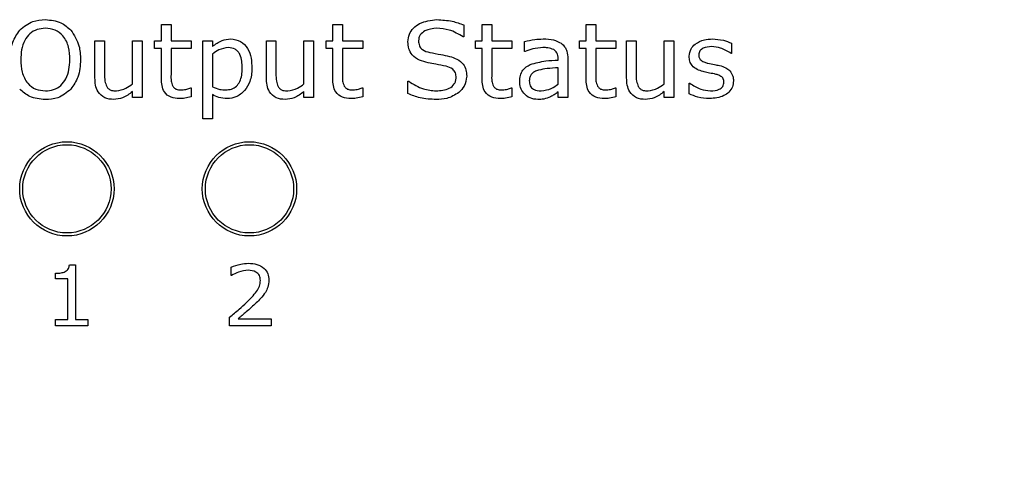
# Model space of a CAD drawing. Header units: millimetres. Extents: x 0 to 840, y 0 to 594.
# Tile 10 of 28: x 304 to 336, y 207 to 221. Entities that reach past the tile are written whole.
import ezdxf

# ---------------------------------------------------------------- set-up
doc = ezdxf.new("R2010")
doc.units = ezdxf.units.MM
doc.layers.get('0').update_dxf_attribs({"color": 3, "lineweight": 30})
doc.layers.add('Dimension', color=7, linetype='Continuous', lineweight=18)
doc.styles.add('Annotative', font='arial.ttf')
doc.dimstyles.new('ISO-iCore', dxfattribs={"dimtxt": 5, "dimasz": 5, "dimexe": 1, "dimexo": 1, "dimgap": 1, "dimtad": 1, "dimrnd": 0.0005, "dimzin": 9, "dimdsep": 46, "dimtxsty": 'Annotative', "dimcen": 0, "dimclrd": 256, "dimclre": 256, "dimclrt": 2, "dimadec": 1, "dimazin": 2, "dimtfac": 1, "dimtix": 1, "dimtmove": 1, "dimatfit": 0, "dimfxl": 1, "dimarcsym": 1})

# ---------------------------------------------------------------- blocks, each defined once
blk = doc.blocks.new('*D1182')
at = {"layer": 'Defpoints', "color": 0}
for p in [(272.6, 218.983), (407.6, 218.983), (407.6, 180.078)]:
    blk.add_point(p, dxfattribs=at)
at = {"layer": 'Dimension', "lineweight": -2}
for p, q in [((272.6, 217.983), (272.6, 179.078)), ((407.6, 217.983), (407.6, 179.078)), ((277.6, 180.078), (402.6, 180.078))]:
    blk.add_line(p, q, dxfattribs=at)
at = {"layer": 'Dimension'}
for points in [[(277.6, 180.911), (277.6, 179.244), (272.6, 180.078)], [(402.6, 179.244), (402.6, 180.911), (407.6, 180.078)]]:
    blk.add_solid(points, dxfattribs=at)
at = {"layer": 'Dimension', "color": 2, "insert": (340.1, 183.632), "char_height": 5, "attachment_point": 5, "style": 'Annotative'}
blk.add_mtext('135', dxfattribs=at)

msp = doc.modelspace()

# ---------------------------------------------------------------- linework, layer by layer
for p, q in [((308.706, 220.4), (308.706, 220.938)), ((308.706, 220.938), (309.022, 220.938)), ((309.022, 220.938), (309.022, 220.4)), ((314.338, 220.4), (314.338, 220.938)), ((314.338, 220.938), (314.655, 220.938)), ((314.655, 220.938), (314.655, 220.4)), ((318.642, 220.922), (318.642, 220.527)), ((319.244, 220.4), (319.244, 220.938)), ((319.244, 220.938), (319.56, 220.938)), ((319.56, 220.938), (319.56, 220.4)), ((322.661, 220.4), (322.661, 220.938)), ((322.661, 220.938), (322.978, 220.938)), ((322.978, 220.938), (322.978, 220.4)), ((306.522, 219.181), (306.522, 220.4)), ((306.522, 220.4), (306.838, 220.4)), ((306.838, 220.4), (306.838, 219.32)), ((307.756, 218.984), (307.756, 220.4)), ((307.756, 220.4), (308.073, 220.4)), ((308.073, 220.4), (308.073, 218.533)), ((308.484, 220.147), (308.484, 220.4)), ((308.484, 220.4), (308.706, 220.4)), ((309.022, 220.4), (309.687, 220.4)), ((309.687, 220.4), (309.687, 220.147)), ((310.066, 217.837), (310.066, 220.4)), ((310.066, 220.4), (310.383, 220.4)), ((310.383, 220.4), (310.383, 220.215)), ((312.155, 219.181), (312.155, 220.4)), ((312.155, 220.4), (312.471, 220.4)), ((312.471, 220.4), (312.471, 219.32)), ((313.389, 218.984), (313.389, 220.4)), ((313.389, 220.4), (313.706, 220.4)), ((313.706, 220.4), (313.706, 218.533)), ((314.117, 220.147), (314.117, 220.4)), ((314.117, 220.4), (314.338, 220.4)), ((314.655, 220.4), (315.319, 220.4)), ((315.319, 220.4), (315.319, 220.147)), ((318.642, 220.527), (318.619, 220.527)), ((319.022, 220.147), (319.022, 220.4)), ((319.022, 220.4), (319.244, 220.4)), ((319.56, 220.4), (320.225, 220.4)), ((320.225, 220.4), (320.225, 220.147)), ((320.636, 220.052), (320.636, 220.377)), ((322.44, 220.147), (322.44, 220.4)), ((322.44, 220.4), (322.661, 220.4)), ((322.978, 220.4), (323.642, 220.4)), ((323.642, 220.4), (323.642, 220.147)), ((323.99, 219.181), (323.99, 220.4)), ((323.99, 220.4), (324.307, 220.4)), ((324.307, 220.4), (324.307, 219.32)), ((325.225, 218.984), (325.225, 220.4)), ((325.225, 220.4), (325.541, 220.4)), ((325.541, 220.4), (325.541, 218.533)), ((327.44, 220.324), (327.44, 219.989)), ((308.706, 220.147), (308.484, 220.147)), ((308.706, 219.151), (308.706, 220.147)), ((309.687, 220.147), (309.022, 220.147)), ((309.022, 220.147), (309.022, 219.298)), ((314.338, 220.147), (314.117, 220.147)), ((314.338, 219.151), (314.338, 220.147)), ((315.319, 220.147), (314.655, 220.147)), ((314.655, 220.147), (314.655, 219.298)), ((319.244, 220.147), (319.022, 220.147)), ((319.244, 219.151), (319.244, 220.147)), ((320.225, 220.147), (319.56, 220.147)), ((319.56, 220.147), (319.56, 219.298)), ((320.653, 220.052), (320.636, 220.052)), ((322.661, 220.147), (322.44, 220.147)), ((322.661, 219.151), (322.661, 220.147)), ((323.642, 220.147), (322.978, 220.147)), ((322.978, 220.147), (322.978, 219.298)), ((327.44, 219.989), (327.423, 219.989)), ((310.383, 219.964), (310.383, 218.891)), ((321.744, 219.767), (321.744, 219.817)), ((322.06, 219.812), (322.06, 218.533)), ((321.744, 218.98), (321.744, 219.514)), ((316.807, 218.665), (316.807, 219.071)), ((316.807, 219.071), (316.831, 219.071)), ((307.756, 218.533), (307.756, 218.731)), ((309.669, 218.85), (309.687, 218.85)), ((309.687, 218.85), (309.687, 218.557)), ((313.389, 218.533), (313.389, 218.731)), ((315.302, 218.85), (315.319, 218.85)), ((315.319, 218.85), (315.319, 218.557)), ((320.207, 218.85), (320.225, 218.85)), ((320.225, 218.85), (320.225, 218.557)), ((321.744, 218.533), (321.744, 218.723)), ((323.625, 218.85), (323.642, 218.85)), ((323.642, 218.85), (323.642, 218.557)), ((325.225, 218.533), (325.225, 218.731)), ((326.047, 218.658), (326.047, 219.008)), ((326.047, 219.008), (326.064, 219.008)), ((308.073, 218.533), (307.756, 218.533)), ((310.383, 218.633), (310.383, 217.837)), ((313.706, 218.533), (313.389, 218.533)), ((322.06, 218.533), (321.744, 218.533)), ((325.541, 218.533), (325.225, 218.533)), ((310.383, 217.837), (310.066, 217.837)), ((305.683, 213.033), (305.888, 213.033)), ((305.888, 213.033), (305.888, 211.236)), ((310.997, 212.679), (310.997, 212.96)), ((305.229, 212.578), (305.229, 212.755)), ((305.635, 212.578), (305.229, 212.578)), ((305.635, 211.236), (305.635, 212.578)), ((311.01, 212.679), (310.997, 212.679)), ((310.946, 211.033), (310.946, 211.312)), ((311.229, 211.261), (312.313, 211.261)), ((312.313, 211.261), (312.313, 211.033)), ((305.229, 211.236), (305.635, 211.236)), ((305.229, 211.033), (305.229, 211.236)), ((306.293, 211.033), (305.229, 211.033)), ((305.888, 211.236), (306.293, 211.236)), ((306.293, 211.236), (306.293, 211.033)), ((312.313, 211.033), (310.946, 211.033))]:
    msp.add_line(p, q)
for centre, radius in [((305.6, 215.533), 1.55), ((311.6, 215.533), 1.55), ((305.6, 215.533), 1.45), ((311.6, 215.533), 1.45)]:
    msp.add_circle(centre, radius)
for points, knots in [([(304.051, 220.754), (304.189, 220.867), (304.436, 221.067), (304.752, 221.088), (304.891, 221.097)], [0, 0, 0, 0, 0.5581839, 1, 1, 1, 1]), ([(304.891, 221.097), (305.07, 221.081), (305.388, 221.054), (305.628, 220.846), (305.733, 220.754)], [0, 0, 0, 0, 0.559841, 1, 1, 1, 1]), ([(316.807, 220.371), (316.815, 220.455), (316.831, 220.622), (316.983, 220.83), (317.277, 221.047), (317.56, 221.076), (317.758, 221.097)], [0, 0, 0, 0, 0.186924, 0.373838, 0.561303, 1, 1, 1, 1]), ([(317.758, 221.097), (317.928, 221.088), (318.232, 221.073), (318.517, 220.968), (318.642, 220.922)], [0, 0, 0, 0, 0.559781, 1, 1, 1, 1]), ([(303.737, 219.782), (303.748, 219.981), (303.766, 220.335), (303.964, 220.626), (304.051, 220.754)], [0, 0, 0, 0, 0.56042, 1, 1, 1, 1]), ([(304.893, 220.812), (304.801, 220.805), (304.616, 220.791), (304.371, 220.645), (304.193, 220.407), (304.098, 220.108), (304.09, 219.891), (304.085, 219.782)], [0, 0, 0, 0, 0.1866342, 0.372828, 0.5593319, 0.7794281, 1, 1, 1, 1]), ([(305.699, 219.782), (305.693, 219.921), (305.68, 220.196), (305.513, 220.555), (305.221, 220.782), (305.002, 220.802), (304.893, 220.812)], [0, 0, 0, 0, 0.281049, 0.560521, 0.780005, 1, 1, 1, 1]), ([(305.733, 220.754), (305.839, 220.588), (306.029, 220.289), (306.042, 219.938), (306.047, 219.782)], [0, 0, 0, 0, 0.558244, 1, 1, 1, 1]), ([(317.755, 220.812), (317.618, 220.8), (317.413, 220.782), (317.224, 220.627), (317.163, 220.505), (317.158, 220.438), (317.155, 220.404)], [0, 0, 0, 0, 0.498791, 0.748805, 0.87437, 1, 1, 1, 1]), ([(318.619, 220.527), (318.469, 220.618), (318.202, 220.781), (317.892, 220.802), (317.755, 220.812)], [0, 0, 0, 0, 0.559047, 1, 1, 1, 1]), ([(310.383, 220.215), (310.483, 220.292), (310.663, 220.429), (310.886, 220.453), (310.984, 220.464)], [0, 0, 0, 0, 0.560388, 1, 1, 1, 1]), ([(310.984, 220.464), (311.097, 220.45), (311.323, 220.422), (311.558, 220.153), (311.666, 219.834), (311.676, 219.61), (311.68, 219.498)], [0, 0, 0, 0, 0.248966, 0.497967, 0.74861, 1, 1, 1, 1]), ([(317.466, 219.677), (317.371, 219.702), (317.181, 219.751), (316.949, 219.911), (316.823, 220.139), (316.812, 220.294), (316.807, 220.371)], [0, 0, 0, 0, 0.280785, 0.560097, 0.779764, 1, 1, 1, 1]), ([(317.155, 220.404), (317.159, 220.348), (317.166, 220.237), (317.298, 220.075), (317.437, 220.039), (317.523, 220.017)], [0, 0, 0, 0, 0.280733, 0.55918, 1, 1, 1, 1]), ([(320.636, 220.377), (320.748, 220.404), (320.949, 220.451), (321.155, 220.46), (321.246, 220.464)], [0, 0, 0, 0, 0.560077, 1, 1, 1, 1]), ([(321.246, 220.464), (321.364, 220.462), (321.576, 220.46), (321.762, 220.362), (321.844, 220.319)], [0, 0, 0, 0, 0.561207, 1, 1, 1, 1]), ([(321.844, 220.319), (321.884, 220.283), (321.964, 220.212), (322.047, 220.034), (322.055, 219.897), (322.06, 219.812)], [0, 0, 0, 0, 0.279921, 0.560027, 1, 1, 1, 1]), ([(326.242, 220.293), (326.34, 220.35), (326.517, 220.453), (326.72, 220.46), (326.809, 220.464)], [0, 0, 0, 0, 0.5584924, 1, 1, 1, 1]), ([(326.809, 220.464), (326.931, 220.456), (327.149, 220.441), (327.351, 220.36), (327.44, 220.324)], [0, 0, 0, 0, 0.559945, 1, 1, 1, 1]), ([(310.905, 220.179), (310.798, 220.161), (310.607, 220.129), (310.452, 220.014), (310.383, 219.964)], [0, 0, 0, 0, 0.558164, 1, 1, 1, 1]), ([(311.364, 219.498), (311.357, 219.657), (311.349, 219.856), (311.224, 220.055), (311.102, 220.158), (310.984, 220.17), (310.905, 220.179)], [0, 0, 0, 0, 0.499793, 0.625452, 0.750889, 1, 1, 1, 1]), ([(317.523, 220.017), (317.644, 219.996), (317.861, 219.957), (318.076, 219.91), (318.171, 219.89)], [0, 0, 0, 0, 0.560043, 1, 1, 1, 1]), ([(321.242, 220.179), (321.129, 220.169), (320.927, 220.15), (320.737, 220.082), (320.653, 220.052)], [0, 0, 0, 0, 0.559574, 1, 1, 1, 1]), ([(321.598, 220.112), (321.534, 220.136), (321.419, 220.178), (321.296, 220.179), (321.242, 220.179)], [0, 0, 0, 0, 0.558246, 1, 1, 1, 1]), ([(321.744, 219.817), (321.739, 219.884), (321.73, 220.004), (321.638, 220.079), (321.598, 220.112)], [0, 0, 0, 0, 0.5605668, 1, 1, 1, 1]), ([(326.047, 219.893), (326.059, 219.98), (326.079, 220.136), (326.192, 220.245), (326.242, 220.293)], [0, 0, 0, 0, 0.558762, 1, 1, 1, 1]), ([(326.781, 220.211), (326.687, 220.203), (326.546, 220.191), (326.408, 220.091), (326.368, 220.004), (326.365, 219.957), (326.364, 219.934)], [0, 0, 0, 0, 0.499598, 0.74885, 0.87433, 1, 1, 1, 1]), ([(327.423, 219.989), (327.312, 220.057), (327.113, 220.178), (326.883, 220.201), (326.781, 220.211)], [0, 0, 0, 0, 0.559889, 1, 1, 1, 1]), ([(304.085, 219.782), (304.092, 219.644), (304.105, 219.369), (304.273, 219.01), (304.566, 218.785), (304.784, 218.765), (304.893, 218.755)], [0, 0, 0, 0, 0.281098, 0.560452, 0.780034, 1, 1, 1, 1]), ([(304.893, 218.755), (304.986, 218.762), (305.17, 218.776), (305.412, 218.923), (305.661, 219.247), (305.684, 219.561), (305.699, 219.782)], [0, 0, 0, 0, 0.187184, 0.374022, 0.561095, 1, 1, 1, 1]), ([(306.047, 219.782), (306.037, 219.585), (306.018, 219.232), (305.82, 218.941), (305.733, 218.814)], [0, 0, 0, 0, 0.560491, 1, 1, 1, 1]), ([(318.057, 219.565), (317.947, 219.587), (317.75, 219.626), (317.553, 219.661), (317.466, 219.677)], [0, 0, 0, 0, 0.55991, 1, 1, 1, 1]), ([(318.171, 219.89), (318.255, 219.863), (318.423, 219.81), (318.626, 219.658), (318.726, 219.448), (318.734, 219.309), (318.737, 219.239)], [0, 0, 0, 0, 0.2806299, 0.5600455, 0.7796301, 1, 1, 1, 1]), ([(320.827, 219.624), (320.995, 219.669), (321.296, 219.75), (321.606, 219.762), (321.744, 219.767)], [0, 0, 0, 0, 0.5589, 1, 1, 1, 1]), ([(326.502, 219.39), (326.436, 219.41), (326.304, 219.45), (326.144, 219.567), (326.059, 219.729), (326.051, 219.838), (326.047, 219.893)], [0, 0, 0, 0, 0.2807606, 0.5598971, 0.7797786, 1, 1, 1, 1]), ([(326.364, 219.934), (326.366, 219.897), (326.371, 219.83), (326.416, 219.781), (326.436, 219.76)], [0, 0, 0, 0, 0.560281, 1, 1, 1, 1]), ([(326.436, 219.76), (326.477, 219.736), (326.548, 219.693), (326.63, 219.673), (326.665, 219.665)], [0, 0, 0, 0, 0.559083, 1, 1, 1, 1]), ([(310.82, 218.786), (310.884, 218.791), (311.011, 218.801), (311.178, 218.902), (311.342, 219.13), (311.355, 219.346), (311.364, 219.498)], [0, 0, 0, 0, 0.187163, 0.373807, 0.560752, 1, 1, 1, 1]), ([(311.68, 219.498), (311.671, 219.348), (311.654, 219.079), (311.503, 218.859), (311.437, 218.762)], [0, 0, 0, 0, 0.5602915, 1, 1, 1, 1]), ([(318.389, 219.192), (318.387, 219.244), (318.382, 219.347), (318.264, 219.502), (318.136, 219.541), (318.057, 219.565)], [0, 0, 0, 0, 0.280943, 0.559041, 1, 1, 1, 1]), ([(320.478, 219.069), (320.481, 219.134), (320.488, 219.264), (320.59, 219.484), (320.737, 219.571), (320.827, 219.624)], [0, 0, 0, 0, 0.2812038, 0.5612472, 1, 1, 1, 1]), ([(321.097, 219.439), (321.052, 219.423), (320.964, 219.391), (320.858, 219.308), (320.801, 219.198), (320.796, 219.124), (320.794, 219.087)], [0, 0, 0, 0, 0.280398, 0.560165, 0.77973, 1, 1, 1, 1]), ([(321.744, 219.514), (321.622, 219.508), (321.404, 219.497), (321.191, 219.456), (321.097, 219.439)], [0, 0, 0, 0, 0.560284, 1, 1, 1, 1]), ([(326.877, 219.311), (326.806, 219.325), (326.681, 219.349), (326.557, 219.377), (326.502, 219.39)], [0, 0, 0, 0, 0.5600105, 1, 1, 1, 1]), ([(326.665, 219.665), (326.736, 219.65), (326.862, 219.624), (326.988, 219.599), (327.043, 219.587)], [0, 0, 0, 0, 0.5600135, 1, 1, 1, 1]), ([(327.043, 219.587), (327.114, 219.569), (327.24, 219.535), (327.339, 219.451), (327.383, 219.415)], [0, 0, 0, 0, 0.560251, 1, 1, 1, 1]), ([(327.383, 219.415), (327.423, 219.36), (327.495, 219.261), (327.5, 219.14), (327.503, 219.087)], [0, 0, 0, 0, 0.558339, 1, 1, 1, 1]), ([(307.138, 218.47), (307.037, 218.479), (306.835, 218.497), (306.618, 218.7), (306.532, 218.946), (306.525, 219.102), (306.522, 219.181)], [0, 0, 0, 0, 0.279837, 0.558037, 0.77867, 1, 1, 1, 1]), ([(306.838, 219.32), (306.837, 219.239), (306.834, 219.093), (306.885, 218.957), (306.908, 218.897)], [0, 0, 0, 0, 0.56153, 1, 1, 1, 1]), ([(309.3, 218.502), (309.205, 218.508), (309.015, 218.52), (308.793, 218.694), (308.715, 218.929), (308.709, 219.077), (308.706, 219.151)], [0, 0, 0, 0, 0.280543, 0.55815, 0.778666, 1, 1, 1, 1]), ([(309.022, 219.298), (309.019, 219.224), (309.013, 219.093), (309.057, 218.969), (309.077, 218.915)], [0, 0, 0, 0, 0.562041, 1, 1, 1, 1]), ([(312.771, 218.47), (312.67, 218.479), (312.468, 218.497), (312.251, 218.7), (312.165, 218.946), (312.158, 219.102), (312.155, 219.181)], [0, 0, 0, 0, 0.279837, 0.558037, 0.77867, 1, 1, 1, 1]), ([(312.471, 219.32), (312.47, 219.239), (312.467, 219.093), (312.518, 218.957), (312.541, 218.897)], [0, 0, 0, 0, 0.56153, 1, 1, 1, 1]), ([(314.933, 218.502), (314.838, 218.508), (314.648, 218.52), (314.426, 218.694), (314.347, 218.929), (314.341, 219.077), (314.338, 219.151)], [0, 0, 0, 0, 0.280543, 0.55815, 0.778666, 1, 1, 1, 1]), ([(314.655, 219.298), (314.652, 219.224), (314.646, 219.093), (314.69, 218.969), (314.71, 218.915)], [0, 0, 0, 0, 0.562041, 1, 1, 1, 1]), ([(316.831, 219.071), (316.987, 218.973), (317.265, 218.798), (317.592, 218.768), (317.736, 218.755)], [0, 0, 0, 0, 0.559382, 1, 1, 1, 1]), ([(317.736, 218.755), (317.885, 218.765), (318.109, 218.779), (318.317, 218.947), (318.381, 219.082), (318.386, 219.155), (318.389, 219.192)], [0, 0, 0, 0, 0.499193, 0.748835, 0.874368, 1, 1, 1, 1]), ([(318.737, 219.239), (318.72, 219.123), (318.69, 218.915), (318.543, 218.767), (318.478, 218.701)], [0, 0, 0, 0, 0.559123, 1, 1, 1, 1]), ([(319.838, 218.502), (319.743, 218.508), (319.553, 218.52), (319.331, 218.694), (319.253, 218.929), (319.247, 219.077), (319.244, 219.151)], [0, 0, 0, 0, 0.280543, 0.55815, 0.778666, 1, 1, 1, 1]), ([(319.56, 219.298), (319.557, 219.224), (319.551, 219.093), (319.595, 218.969), (319.615, 218.915)], [0, 0, 0, 0, 0.5620405, 1, 1, 1, 1]), ([(321.078, 218.47), (320.989, 218.48), (320.811, 218.499), (320.611, 218.659), (320.494, 218.86), (320.483, 218.999), (320.478, 219.069)], [0, 0, 0, 0, 0.279675, 0.55935, 0.77948, 1, 1, 1, 1]), ([(320.794, 219.087), (320.798, 219.031), (320.806, 218.92), (320.954, 218.767), (321.098, 218.759), (321.187, 218.755)], [0, 0, 0, 0, 0.281056, 0.559495, 1, 1, 1, 1]), ([(323.256, 218.502), (323.16, 218.508), (322.971, 218.52), (322.749, 218.694), (322.67, 218.929), (322.664, 219.077), (322.661, 219.151)], [0, 0, 0, 0, 0.280543, 0.55815, 0.778666, 1, 1, 1, 1]), ([(322.978, 219.298), (322.974, 219.224), (322.969, 219.093), (323.013, 218.969), (323.033, 218.915)], [0, 0, 0, 0, 0.562041, 1, 1, 1, 1]), ([(324.606, 218.47), (324.505, 218.479), (324.304, 218.497), (324.087, 218.7), (324.001, 218.946), (323.994, 219.102), (323.99, 219.181)], [0, 0, 0, 0, 0.279837, 0.558037, 0.77867, 1, 1, 1, 1]), ([(324.307, 219.32), (324.305, 219.239), (324.302, 219.093), (324.354, 218.957), (324.376, 218.897)], [0, 0, 0, 0, 0.56153, 1, 1, 1, 1]), ([(327.503, 219.087), (327.496, 219.018), (327.483, 218.88), (327.358, 218.709), (327.113, 218.533), (326.88, 218.515), (326.716, 218.502)], [0, 0, 0, 0, 0.186872, 0.373682, 0.560925, 1, 1, 1, 1]), ([(326.745, 218.755), (326.846, 218.761), (326.973, 218.768), (327.103, 218.844), (327.154, 218.901), (327.182, 218.971), (327.185, 219.021), (327.187, 219.046)], [0, 0, 0, 0, 0.498923, 0.624359, 0.749487, 0.874585, 1, 1, 1, 1]), ([(327.122, 219.214), (327.079, 219.239), (327.002, 219.283), (326.915, 219.303), (326.877, 219.311)], [0, 0, 0, 0, 0.558841, 1, 1, 1, 1]), ([(327.187, 219.046), (327.185, 219.082), (327.181, 219.145), (327.14, 219.193), (327.122, 219.214)], [0, 0, 0, 0, 0.560503, 1, 1, 1, 1]), ([(304.891, 218.47), (304.713, 218.485), (304.394, 218.512), (304.155, 218.722), (304.05, 218.814)], [0, 0, 0, 0, 0.55992, 1, 1, 1, 1]), ([(305.733, 218.814), (305.596, 218.7), (305.349, 218.495), (305.032, 218.478), (304.891, 218.47)], [0, 0, 0, 0, 0.5581841, 1, 1, 1, 1]), ([(306.908, 218.897), (306.928, 218.869), (306.969, 218.813), (307.084, 218.758), (307.174, 218.756), (307.228, 218.755)], [0, 0, 0, 0, 0.27985, 0.559257, 1, 1, 1, 1]), ([(307.756, 218.731), (307.653, 218.651), (307.469, 218.508), (307.239, 218.482), (307.138, 218.47)], [0, 0, 0, 0, 0.560843, 1, 1, 1, 1]), ([(307.228, 218.755), (307.336, 218.776), (307.53, 218.814), (307.687, 218.932), (307.756, 218.984)], [0, 0, 0, 0, 0.558245, 1, 1, 1, 1]), ([(309.077, 218.915), (309.096, 218.888), (309.134, 218.834), (309.247, 218.789), (309.33, 218.787), (309.381, 218.786)], [0, 0, 0, 0, 0.27954, 0.558865, 1, 1, 1, 1]), ([(309.381, 218.786), (309.437, 218.792), (309.535, 218.801), (309.628, 218.835), (309.669, 218.85)], [0, 0, 0, 0, 0.55957, 1, 1, 1, 1]), ([(310.383, 218.891), (310.461, 218.857), (310.601, 218.795), (310.753, 218.789), (310.82, 218.786)], [0, 0, 0, 0, 0.559895, 1, 1, 1, 1]), ([(311.437, 218.762), (311.347, 218.68), (311.185, 218.533), (310.969, 218.511), (310.874, 218.502)], [0, 0, 0, 0, 0.559205, 1, 1, 1, 1]), ([(312.541, 218.897), (312.561, 218.869), (312.602, 218.813), (312.717, 218.758), (312.806, 218.756), (312.861, 218.755)], [0, 0, 0, 0, 0.27985, 0.559257, 1, 1, 1, 1]), ([(313.389, 218.731), (313.286, 218.651), (313.102, 218.508), (312.872, 218.482), (312.771, 218.47)], [0, 0, 0, 0, 0.560843, 1, 1, 1, 1]), ([(312.861, 218.755), (312.969, 218.776), (313.163, 218.814), (313.32, 218.932), (313.389, 218.984)], [0, 0, 0, 0, 0.558245, 1, 1, 1, 1]), ([(314.71, 218.915), (314.729, 218.888), (314.767, 218.834), (314.879, 218.789), (314.963, 218.787), (315.014, 218.786)], [0, 0, 0, 0, 0.27954, 0.558865, 1, 1, 1, 1]), ([(315.014, 218.786), (315.07, 218.792), (315.168, 218.801), (315.261, 218.835), (315.302, 218.85)], [0, 0, 0, 0, 0.55957, 1, 1, 1, 1]), ([(318.478, 218.701), (318.35, 218.623), (318.12, 218.482), (317.852, 218.474), (317.733, 218.47)], [0, 0, 0, 0, 0.558665, 1, 1, 1, 1]), ([(319.615, 218.915), (319.634, 218.888), (319.672, 218.834), (319.784, 218.789), (319.868, 218.787), (319.919, 218.786)], [0, 0, 0, 0, 0.2795397, 0.5588651, 1, 1, 1, 1]), ([(319.919, 218.786), (319.975, 218.792), (320.073, 218.801), (320.166, 218.835), (320.207, 218.85)], [0, 0, 0, 0, 0.55957, 1, 1, 1, 1]), ([(321.187, 218.755), (321.301, 218.772), (321.506, 218.802), (321.671, 218.925), (321.744, 218.98)], [0, 0, 0, 0, 0.557955, 1, 1, 1, 1]), ([(321.744, 218.723), (321.699, 218.69), (321.62, 218.63), (321.533, 218.582), (321.494, 218.561)], [0, 0, 0, 0, 0.560205, 1, 1, 1, 1]), ([(323.033, 218.915), (323.052, 218.888), (323.09, 218.834), (323.202, 218.789), (323.286, 218.787), (323.337, 218.786)], [0, 0, 0, 0, 0.27954, 0.558865, 1, 1, 1, 1]), ([(323.337, 218.786), (323.392, 218.792), (323.491, 218.801), (323.584, 218.835), (323.625, 218.85)], [0, 0, 0, 0, 0.55957, 1, 1, 1, 1]), ([(324.376, 218.897), (324.396, 218.869), (324.437, 218.813), (324.553, 218.758), (324.642, 218.756), (324.696, 218.755)], [0, 0, 0, 0, 0.27985, 0.559257, 1, 1, 1, 1]), ([(325.225, 218.731), (325.121, 218.651), (324.937, 218.508), (324.707, 218.482), (324.606, 218.47)], [0, 0, 0, 0, 0.560843, 1, 1, 1, 1]), ([(324.696, 218.755), (324.805, 218.776), (324.998, 218.814), (325.155, 218.932), (325.225, 218.984)], [0, 0, 0, 0, 0.558245, 1, 1, 1, 1]), ([(326.064, 219.008), (326.181, 218.931), (326.389, 218.794), (326.636, 218.767), (326.745, 218.755)], [0, 0, 0, 0, 0.5599665, 1, 1, 1, 1]), ([(309.687, 218.557), (309.615, 218.54), (309.488, 218.511), (309.357, 218.504), (309.3, 218.502)], [0, 0, 0, 0, 0.560003, 1, 1, 1, 1]), ([(310.874, 218.502), (310.777, 218.508), (310.604, 218.519), (310.45, 218.598), (310.383, 218.633)], [0, 0, 0, 0, 0.5595, 1, 1, 1, 1]), ([(315.319, 218.557), (315.248, 218.54), (315.121, 218.511), (314.99, 218.504), (314.933, 218.502)], [0, 0, 0, 0, 0.560003, 1, 1, 1, 1]), ([(317.733, 218.47), (317.554, 218.479), (317.235, 218.495), (316.938, 218.613), (316.807, 218.665)], [0, 0, 0, 0, 0.559656, 1, 1, 1, 1]), ([(320.225, 218.557), (320.153, 218.54), (320.026, 218.511), (319.895, 218.504), (319.838, 218.502)], [0, 0, 0, 0, 0.560003, 1, 1, 1, 1]), ([(321.494, 218.561), (321.419, 218.531), (321.285, 218.477), (321.141, 218.472), (321.078, 218.47)], [0, 0, 0, 0, 0.5597203, 1, 1, 1, 1]), ([(323.642, 218.557), (323.571, 218.54), (323.444, 218.511), (323.313, 218.504), (323.256, 218.502)], [0, 0, 0, 0, 0.560003, 1, 1, 1, 1]), ([(326.716, 218.502), (326.586, 218.51), (326.354, 218.526), (326.141, 218.618), (326.047, 218.658)], [0, 0, 0, 0, 0.559567, 1, 1, 1, 1]), ([(305.549, 212.81), (305.57, 212.824), (305.613, 212.852), (305.67, 212.927), (305.678, 212.993), (305.683, 213.033)], [0, 0, 0, 0, 0.28053, 0.560631, 1, 1, 1, 1]), ([(310.997, 212.96), (311.1, 212.998), (311.285, 213.067), (311.482, 213.079), (311.569, 213.084)], [0, 0, 0, 0, 0.5598537, 1, 1, 1, 1]), ([(311.569, 213.084), (311.661, 213.079), (311.844, 213.069), (312.077, 212.945), (312.219, 212.747), (312.231, 212.602), (312.237, 212.53)], [0, 0, 0, 0, 0.280881, 0.560253, 0.779836, 1, 1, 1, 1]), ([(305.229, 212.755), (305.291, 212.756), (305.4, 212.759), (305.503, 212.794), (305.549, 212.81)], [0, 0, 0, 0, 0.5608915, 1, 1, 1, 1]), ([(311.562, 212.856), (311.452, 212.844), (311.256, 212.822), (311.085, 212.723), (311.01, 212.679)], [0, 0, 0, 0, 0.559398, 1, 1, 1, 1]), ([(311.959, 212.521), (311.953, 212.576), (311.942, 212.687), (311.793, 212.836), (311.65, 212.848), (311.562, 212.856)], [0, 0, 0, 0, 0.28055, 0.560243, 1, 1, 1, 1]), ([(311.502, 211.799), (311.62, 211.913), (311.785, 212.071), (311.941, 212.327), (311.953, 212.456), (311.959, 212.521)], [0, 0, 0, 0, 0.560725, 0.780468, 1, 1, 1, 1]), ([(312.237, 212.53), (312.231, 212.45), (312.221, 212.307), (312.151, 212.182), (312.121, 212.127)], [0, 0, 0, 0, 0.5596484, 1, 1, 1, 1]), ([(312.121, 212.127), (312.07, 212.059), (311.98, 211.935), (311.87, 211.83), (311.822, 211.783)], [0, 0, 0, 0, 0.559739, 1, 1, 1, 1]), ([(310.946, 211.312), (311.052, 211.4), (311.242, 211.558), (311.422, 211.725), (311.502, 211.799)], [0, 0, 0, 0, 0.560035, 1, 1, 1, 1]), ([(311.822, 211.783), (311.713, 211.683), (311.52, 211.504), (311.318, 211.335), (311.229, 211.261)], [0, 0, 0, 0, 0.559969, 1, 1, 1, 1])]:
    msp.add_open_spline(points, degree=3, knots=knots)

# ---------------------------------------------------------------- dimensions: what is measured, and where the dimension line sits
at = {"layer": 'Dimension'}
dim = msp.add_linear_dim(base=(407.6, 180.078), p1=(272.6, 218.983), p2=(407.6, 218.983), dimstyle='ISO-iCore', override={"dimtxsty": 'Annotative'}, dxfattribs=at)
dim.commit()
dim.dimension.update_dxf_attribs({"geometry": '*D1182', "text_midpoint": (340.1, 183.632)})

doc.saveas('drawing.dxf')
